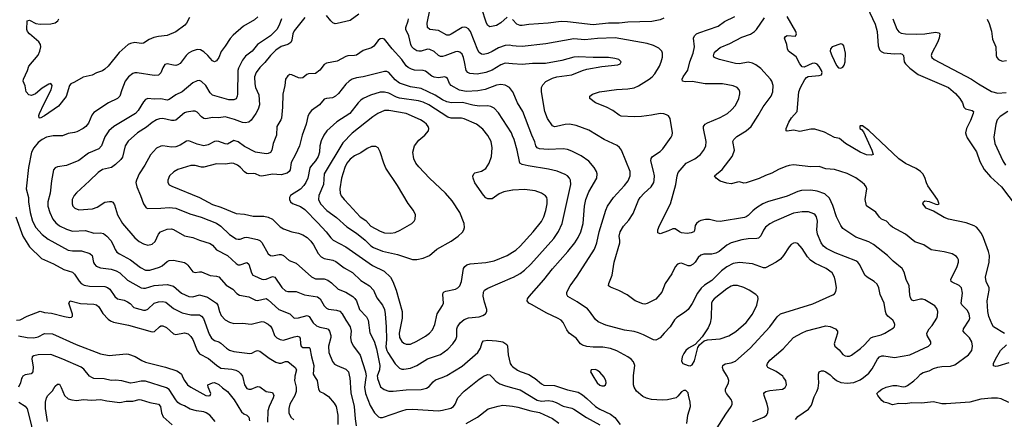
# Model space of a CAD drawing. Header units: inches. Extents: x 501419 to 657765, y 482282 to 547532.
# Tile 166 of 225: x 615420 to 624569, y 509611 to 513321. Entities that reach past the tile are written whole.
import ezdxf

# ---------------------------------------------------------------- set-up
doc = ezdxf.new("R2010")
doc.units = ezdxf.units.IN
doc.header["$MEASUREMENT"] = 0
for name, color, linetype in [('A6510', 7, 'Continuous'), ('A6511', 7, 'Continuous'), ('A6520', 7, 'Continuous'), ('A6521', 7, 'Continuous')]:
    doc.layers.add(name, color=color, linetype=linetype)

msp = doc.modelspace()

# ---------------------------------------------------------------- linework, layer by layer
at = {"layer": 'A6510', "color": 6}
for points, elevation in [([(615443.5, 510000), (615437.7, 509990), (615426.4, 509950), (615407.4, 509910)], 3300), ([(617235.8, 509590), (617185.2, 509650), (617152, 509672), (617130, 509680.8), (617062.6, 509690), (617004.3, 509704.3), (616950, 509734.6), (616910, 509751.1), (616890, 509765.3), (616870, 509791), (616810, 509887), (616784.1, 509904.1), (616590, 509964.5), (616550, 509965.3), (616490, 509950.8), (616450, 509946.7), (616370, 509969), (616310, 509974.1), (616270, 509970.6), (616204.9, 509984.9), (616110, 509989.3), (616090, 510000)], 3300), ([(616936.4, 510000), (616950.1, 509969.9), (616978.8, 509930), (617010, 509907.6), (617150, 509831.2), (617170, 509827.7), (617190, 509831.3), (617197.3, 509850), (617171.8, 509910), (617168.7, 509930), (617210, 509950.2), (617230, 509951.9), (617270, 509932.8), (617303.1, 509903.1), (617350, 509870), (617412.3, 509790), (617480.6, 509680.6), (617501.7, 509661.7), (617530, 509647.9), (617549.1, 509630), (617556.3, 509596.3)], 3400), ([(617491.9, 510000), (617509.5, 509929.5), (617530, 509897), (617550, 509888.9), (617570, 509890.5), (617630, 509914.6), (617650, 509912), (617709.3, 509869.3), (617770, 509858.7), (617781.3, 509830), (617776.6, 509810), (617738, 509730), (617726.7, 509690), (617723.9, 509583.9)], 3500), ([(617975.5, 510000), (617972.2, 509970), (617987.9, 509910), (617988.5, 509870), (617976.1, 509830), (617928.8, 509750), (617919.9, 509710), (617922.3, 509670), (617938.4, 509630), (617965.8, 509605.8)], 3600), ([(618165.3, 510000), (618183.2, 509970), (618197.1, 509890), (618210, 509870.1), (618250, 509851.1), (618290, 509823.4), (618340.7, 509760.7), (618359.4, 509730), (618375.7, 509650), (618376.6, 509563.4)], 3700), ([(618486.1, 510000), (618496.4, 509856.4), (618527.7, 509730), (618535.8, 509615.8), (618546.9, 509550)], 3800), ([(618637.1, 510000), (618623, 509910), (618633.6, 509850), (618677.4, 509737.4), (618716.5, 509670), (618753.3, 509633.3), (618770, 509627), (618790, 509627.4), (618970, 509690.4), (619010, 509700.3), (619070, 509703.5), (619310, 509690), (619350, 509694.6), (619425.4, 509714.6), (619450.7, 509730), (619465.3, 509750), (619491.7, 509810), (619550, 509872.1), (619690, 509984.6), (619714, 510000)], 3900), ([(618743.9, 510000), (618744.9, 509990), (618773.3, 509913.3), (618805.8, 509885.8), (618850, 509873.3), (618890, 509870.7), (619010, 509883.1), (619150, 509887.9), (619200.3, 509899.7), (619224.9, 509915.1), (619262.1, 509957.9), (619284.2, 509975.7), (619344.5, 510000)], 4000), ([(619811.9, 510000), (619845.1, 509965.1), (619880.5, 509940.5), (619924.1, 509924.1), (620000, 509903.1)], 3900), ([(615677.4, 509590), (615660.2, 509710), (615659.3, 509770), (615670, 509810), (615680.1, 509830), (615724.5, 509875.5), (615750, 509917.2), (615770, 509937.3), (615790, 509935.5), (615806.3, 509906.3), (615836.6, 509830), (615870, 509800.4), (615904.1, 509790), (615950, 509786.4), (616010, 509793), (616090, 509788.5), (616170, 509793.9), (616230, 509781.7), (616350, 509766.5), (616410, 509780.4), (616470, 509780.4), (616530, 509792.9), (616550, 509792.8), (616630, 509765.6), (616710, 509752.2), (616727.6, 509730), (616738, 509670), (616753, 509633), (616838.1, 509558.1)], 3200), ([(615410.3, 509770), (615470, 509731.3), (615488.6, 509708.6), (615528.5, 509550), (615530.4, 509529.6), (615520, 509450), (615529.3, 509370), (615527.6, 509350), (615515, 509325), (615494.3, 509305.7), (615390, 509233.8)], 3300), ([(619570, 509573), (619672.4, 509630), (619771.5, 509708.5), (619866, 509734), (619910, 509740.6), (619970, 509736.5), (620000, 509731.6)], 3800)]:
    msp.add_lwpolyline(points, dxfattribs=dict(at, elevation=elevation))
at = {"layer": 'A6511', "color": 6}
for points, elevation in [([(620000, 513079.4), (619970, 513083.9), (619930, 513081.3), (619870, 513061), (619810, 513024.7), (619770, 513008.3), (619730, 512998.2), (619710, 513001.4), (619690, 513015.7), (619677, 513037), (619610.4, 513210.4), (619590, 513237), (619570, 513249.7), (619550, 513252.7), (619530, 513247.7), (619430, 513185.4), (619410, 513178.1), (619390, 513177.4), (619310, 513221.4), (619231.3, 513231.4), (619210, 513247.7), (619205.8, 513290), (619229.6, 513410)], 3800), ([(619950, 513345.6), (619890, 513292.3), (619850, 513266.3), (619790, 513254.7), (619770, 513266.7), (619756.8, 513290), (619711.5, 513431.5)], 3700), ([(616997.4, 513342.6), (616971.2, 513290), (616954.8, 513270), (616870, 513209.7), (616790, 513175.4), (616710, 513166.1), (616665, 513155), (616623.5, 513136.5), (616570, 513101.9), (616550, 513098.6), (616488.8, 513108.8), (616450, 513101.2), (616427.1, 513090), (616343, 513017), (616240.4, 512890), (616210, 512860.4), (616190, 512847.6), (616133.5, 512826.5), (616094, 512806), (616010, 512788.5), (615930, 512740.3), (615895.2, 512724.8), (615882.6, 512710), (615851.4, 512608.6), (615781.1, 512518.9), (615650, 512427.3), (615610, 512407.6), (615600.5, 512410), (615596.7, 512430), (615603.4, 512450), (615643.1, 512536.9), (615712.6, 512670), (615722.6, 512710), (615710, 512729.6), (615690, 512722.5), (615630, 512686.5), (615568.2, 512631.8), (615530, 512616.1), (615504.1, 512624.1), (615480.6, 512650), (615470, 512707.3), (615451.6, 512750), (615455.2, 512770), (615491.3, 512848.7), (615504.4, 512890), (615590, 512991.1), (615607.5, 513030), (615615, 513070), (615612.5, 513090), (615596.7, 513116.7), (615510.3, 513190), (615493, 513210), (615485.2, 513230), (615489.9, 513310.1), (615510, 513316.5), (615570, 513286.2), (615610, 513278.2), (615710, 513282.6), (615750, 513293), (615773.3, 513310), (615784.2, 513330)], 3600), ([(617631.8, 513348.2), (617600.7, 513319.3), (617498.3, 513261.7), (617402.1, 513177.9), (617374.6, 513145.4), (617330, 513073.8), (617293.2, 513026.8), (617269.6, 512970.4), (617250, 512939.6), (617230, 512930.8), (617210, 512939.7), (617166.6, 512990), (617130, 513023.8), (617099.9, 513039.9), (617070, 513043.2), (617022.6, 513030), (616988.8, 513011.2), (616967.1, 512990), (616910, 512915.4), (616890, 512901.5), (616870, 512896.2), (616850, 512897.6), (616790, 512911.7), (616770, 512904.3), (616750, 512874.1), (616731.6, 512828.4), (616710, 512807), (616670, 512802.2), (616510, 512827.6), (616490, 512827.9), (616470, 512821.2), (616430, 512790.6), (616400.4, 512750), (616367.5, 512670), (616349.7, 512610), (616329.6, 512590), (616245.8, 512550), (616110, 512458.6), (616090, 512433.6), (616059.2, 512360.9), (616033, 512330), (616010, 512311.4), (615950, 512281.2), (615930, 512274.2), (615870, 512265.8), (615818.4, 512241.6), (615730, 512243.7), (615670, 512229.6), (615630, 512209.3), (615590, 512179.4), (615550, 512130.2), (615530, 512092), (615500.5, 511950), (615479.5, 511750), (615500.3, 511670), (615501, 511630), (615517.1, 511530), (615539.3, 511450), (615569.7, 511390), (615630, 511326.5), (615683.2, 511283.2), (615870, 511181.4), (615910, 511174.2), (615994.1, 511174.1), (616071, 511151), (616092.9, 511130), (616106.6, 511066.6), (616113.8, 511050), (616131.3, 511031.3), (616170, 511017.4), (616270, 511005.3), (616317.2, 510990), (616351.3, 510970), (616422.6, 510902.6), (616550, 510832.3), (616570, 510827.3), (616590, 510828.7), (616670, 510851.4), (616790, 510863.6), (616850, 510846.7), (616923.1, 510783.1), (616990, 510752.1), (617030, 510748.8), (617090, 510767.4), (617165.4, 510745.4), (617249.2, 510689.2), (617261, 510670), (617275, 510610), (617293.3, 510573.3), (617330, 510533.7), (617370, 510512.6), (617410, 510500.2), (617490, 510504.2), (617570, 510492.9), (617670, 510518), (617690, 510514.4), (617730, 510493.7), (617750, 510476.4), (617764.9, 510450), (617787, 510390), (617810, 510367.6), (617841.3, 510350), (617870, 510344.8), (617970, 510377.8), (618001.7, 510381.7), (618016.7, 510376.7), (618024.8, 510364.8), (618027.9, 510310), (618035.5, 510290), (618050, 510276.4), (618110, 510277.3), (618116.6, 510270), (618130.2, 510190), (618154.1, 510110), (618147.3, 510030), (618165.3, 510000)], 3700), ([(617853.5, 513330), (617830, 513269.6), (617807.8, 513230), (617750, 513172.3), (617630.2, 513089.8), (617580.3, 513030), (617517.5, 512982.5), (617490, 512943.8), (617452.5, 512870), (617446.8, 512850), (617443.3, 512630), (617440.8, 512610), (617430, 512586.9), (617410, 512576.3), (617362.2, 512577.8), (617210, 512621.1), (617190, 512640.7), (617149.2, 512710), (617110, 512746.6), (617090, 512755.6), (617070, 512754.5), (617030, 512734.8), (616930, 512652.3), (616870, 512623.8), (616810, 512579.4), (616790, 512575), (616730, 512585.2), (616670, 512584.5), (616610, 512589.9), (616590, 512579.9), (616570, 512557.1), (616521.9, 512478.1), (616497.4, 512450), (616296, 512330), (616249.4, 512290.6), (616210, 512232.4), (616179.7, 512150), (616156.5, 512123.5), (616059, 512081), (615970, 512012.1), (615853.5, 511966.5), (615770, 511956.2), (615750, 511946.1), (615734, 511926), (615714.7, 511825.3), (615702.3, 511710), (615682.5, 511630), (615681.6, 511590), (615700.4, 511530), (615728.8, 511470), (615754.5, 511434.5), (615790, 511406.6), (615855.1, 511375.1), (615910, 511357.1), (616030, 511362.6), (616110, 511339.1), (616170, 511342.3), (616197.1, 511337.1), (616230, 511311.8), (616265.9, 511270), (616289.3, 511230), (616306.1, 511186.1), (616323.2, 511163.2), (616346.6, 511146.6), (616450, 511092.4), (616541, 511021), (616590, 510996.8), (616630, 510996.2), (616718, 511022), (616744.2, 511035.8), (616790, 511075.2), (616810, 511085.8), (616850, 511087), (616950, 511065.6), (616970, 511055.3), (616982.6, 511042.6), (617030, 510980.3), (617050, 510973.5), (617090, 510980.4), (617110, 510978.5), (617190, 510946), (617250, 510939.5), (617270, 510932.6), (617337.5, 510857.5), (617399.4, 510819.4), (617438.4, 510778.4), (617462.2, 510762.2), (617550, 510748.9), (617610, 510716.5), (617630, 510714.8), (617710, 510732.7), (617730, 510721.1), (617829.3, 510630), (617929.7, 510590), (617970, 510550.3), (618010, 510552.3), (618090, 510575.4), (618110, 510564.2), (618147.3, 510507.3), (618178.6, 510478.6), (618210, 510464.6), (618270, 510455), (618287.2, 510447.2), (618299.2, 510430), (618310.4, 510390), (618310, 510370), (618288.7, 510290), (618292.7, 510230), (618326.4, 510146.4), (618343.9, 510123.9), (618368.6, 510108.6), (618450, 510075.8), (618474.8, 510050), (618485.7, 510005.7), (618486.1, 510000)], 3800), ([(618070, 513342.7), (617970, 513217.8), (617958.5, 513190), (617948.2, 513131.8), (617939.9, 513110), (617910, 513091), (617850, 513072.1), (617800.7, 513039.3), (617750, 512988.3), (617696.7, 512923.3), (617650, 512877.9), (617616.6, 512830), (617603.2, 512790), (617605.2, 512725.2), (617610, 512690), (617643.1, 512623.1), (617648.2, 512530), (617635.2, 512490), (617615.5, 512450), (617570, 512387.6), (617550.1, 512370), (617516.2, 512363.8), (617490, 512367.5), (617415.4, 512395.4), (617330, 512417.7), (617270, 512410), (617210, 512411.8), (617150, 512401), (617130, 512404.3), (617110, 512419), (617070, 512461.8), (617050, 512470.7), (617030, 512472.1), (616970, 512463.9), (616950, 512456.4), (616890, 512403), (616870, 512389.5), (616854.6, 512385.4), (616830, 512385.8), (616750, 512405.1), (616718.5, 512401.5), (616690, 512391.4), (616650, 512366.5), (616596.8, 512323.2), (616513.1, 512270), (616426.8, 512193.2), (616398.6, 512150), (616374.9, 512045.1), (616358.1, 512021.9), (616310, 511975.1), (616271.6, 511948.4), (616190, 511929.3), (616150, 511903.3), (616070, 511823.4), (615946.3, 511713.7), (615927.1, 511690), (615908.7, 511650), (615906.6, 511610), (615914.4, 511590), (615930.8, 511570), (615970, 511555.9), (616095.9, 511564.1), (616139.2, 511580.7), (616210, 511626.6), (616253.7, 511633.7), (616272.2, 511632.2), (616285.7, 511625.7), (616301.8, 511601.8), (616328.5, 511510), (616376.1, 511430), (616490, 511296.5), (616530, 511262.3), (616570, 511238.8), (616610, 511228), (616650, 511235.7), (616677.5, 511262.5), (616710.9, 511329.1), (616729, 511351), (616790, 511376.9), (616830, 511379.4), (616850, 511374.4), (616952.7, 511312.7), (617030, 511298.1), (617090, 511272.7), (617190, 511243.5), (617210, 511228.5), (617250, 511184.5), (617350, 511131.9), (617430, 511056.6), (617450, 511045.7), (617470, 511045.6), (617530, 511065.8), (617550, 511051.4), (617574, 510970), (617587.3, 510950), (617601.2, 510941.2), (617670, 510913), (617690, 510909.5), (617710, 510912.3), (617770, 510935.8), (617790, 510930.5), (617854.2, 510834.2), (617890, 510802.2), (617910, 510795.9), (617990, 510795.7), (618065, 510765), (618187.2, 510747.2), (618211.1, 510730), (618250, 510665), (618270, 510641.7), (618290, 510632.9), (618364.1, 510624.1), (618393.4, 510613.4), (618417.2, 510590), (618450, 510530.8), (618492, 510470), (618499.4, 510430), (618493.3, 510370), (618499.9, 510330), (618523.2, 510290), (618584.7, 510204.7), (618634.2, 510050), (618638.7, 510010), (618637.1, 510000)], 3900), ([(618570, 513372.7), (618490, 513313.7), (618370, 513284.4), (618350, 513283.2), (618330, 513291.4), (618310, 513309.4), (618270, 513361.1)], 3900), ([(620000, 512912.1), (619930, 512916.4), (619890, 512901), (619810, 512853.1), (619750, 512829.8), (619670, 512815.8), (619601.5, 512821.5), (619583, 512830), (619568.1, 512848.1), (619554.5, 512930), (619543.2, 512970), (619530, 513002.2), (619510, 513020.7), (619490, 513024.7), (619470, 513022.6), (619370, 512985.2), (619350, 512979.1), (619330, 512979.3), (619310, 512989.7), (619270, 513026), (619230, 513045.4), (619210, 513047.4), (619150, 513029.2), (619130, 513028.2), (619110, 513033.3), (619083.2, 513050), (619065.2, 513070), (619055.4, 513090), (619037.3, 513170), (619007.4, 513230), (619008.9, 513250), (619030.4, 513310), (619033.4, 513330)], 3900), ([(620000, 512653.7), (619970, 512690.3), (619930, 512713.1), (619890, 512718.7), (619850, 512712.4), (619745.8, 512674.2), (619678.3, 512661.7), (619570, 512655.3), (619507.6, 512667.6), (619429.3, 512709.3), (619413.8, 512730), (619394.2, 512774.2), (619383.8, 512783.8), (619369.3, 512789.3), (619310, 512781), (619270, 512785.9), (619250, 512796.1), (619190, 512844.3), (619170, 512850), (619090, 512852.9), (619061.1, 512861.1), (619030, 512876.8), (619010, 512892), (618971.3, 512951.3), (618880.6, 513050), (618810, 513139), (618790, 513147.3), (618770, 513142), (618750, 513126.4), (618710, 513076.3), (618690, 513060.1), (618610, 513035.1), (618550, 512992.6), (618530, 512987.2), (618470, 512985.6), (618450, 512979.4), (618370, 512934.5), (618270, 512917.9), (618250, 512904.8), (618208.3, 512851.7), (618170, 512820.1), (618102.5, 512817.5), (618087.9, 512812.1), (618050, 512780.1), (618030, 512776.7), (618010, 512781), (617950, 512809.1), (617930, 512810.8), (617910, 512801.1), (617890.4, 512769.6), (617884.9, 512710), (617865.5, 512630), (617861.6, 512510), (617852.1, 512407.9), (617847, 512390), (617808.7, 512330), (617805.2, 512250), (617774, 512170), (617762.1, 512110), (617750, 512087), (617730, 512077.2), (617710, 512075.9), (617610, 512090.8), (617510, 512144.7), (617450, 512186.2), (617410, 512200.1), (617350, 512166.2), (617330, 512167.3), (617270, 512189.5), (617250, 512192.4), (617230, 512188.8), (617170, 512159.4), (617130, 512151.1), (617070, 512164.5), (616990, 512195.4), (616970, 512191.9), (616910, 512155.1), (616870, 512141), (616830, 512138), (616751.2, 512148.8), (616730, 512147.1), (616690, 512129), (616634, 512066), (616583, 511970), (616529.5, 511890), (616503.7, 511830), (616500.4, 511810), (616507.9, 511770), (616543, 511690), (616570.7, 511610.7), (616593.8, 511573.8), (616610, 511568.4), (616730, 511570.2), (616810, 511578.2), (616870, 511569.5), (616999.7, 511519.7), (617106.7, 511486.7), (617250, 511430.2), (617290, 511404.6), (617370, 511325.7), (617430, 511287.8), (617450, 511282.2), (617470, 511283.1), (617510, 511299.1), (617530, 511300.5), (617630, 511281.4), (617650, 511271.4), (617670, 511251.6), (617727.8, 511147.8), (617750, 511130.7), (617770, 511128), (617830, 511140.8), (617850, 511139.9), (617870, 511131.1), (617924, 511084), (617990, 511059.6), (618132.2, 510932.2), (618170, 510916), (618250, 510913.9), (618283.7, 510903.7), (618318.1, 510878.1), (618378.9, 510818.9), (618450, 510791.8), (618514.7, 510750), (618533.1, 510733.1), (618548.4, 510710), (618578.4, 510630), (618641.2, 510561.2), (618657.7, 510530), (618674.5, 510414.5), (618714.6, 510334.6), (618734.5, 510265.5), (618767.3, 510110), (618763.6, 510070), (618742.8, 510010), (618743.9, 510000)], 4000), ([(620000, 512242.7), (619988.7, 512270), (619870, 512455), (619830, 512498.8), (619796.6, 512516.6), (619770, 512522), (619690, 512517.7), (619630, 512526.8), (619533.7, 512553.7), (619431.1, 512548.9), (619390, 512558.4), (619350, 512575.7), (619280.8, 512620.8), (619150, 512681.5), (619050, 512698.8), (618950, 512733.2), (618910, 512763.2), (618850, 512832.1), (618830, 512839.4), (618810, 512839), (618610, 512790), (618550, 512781.4), (618510, 512767.6), (618481.1, 512750), (618450, 512723.2), (618383, 512637), (618353.9, 512610), (618325, 512595), (618270, 512588.5), (618250, 512581.7), (618206.7, 512530), (618130, 512479.3), (618109.6, 512450.4), (618097.8, 512422.2), (618081.7, 512350), (618045.4, 512250), (618019.1, 512150), (617983.9, 512070), (617943.8, 511996.2), (617933.1, 511926.9), (617923.7, 511910), (617904.9, 511895.2), (617850, 511881.5), (617770, 511887.2), (617670, 511869.3), (617650, 511872.5), (617610, 511890.2), (617590, 511893), (617550, 511889.5), (617530, 511894), (617510, 511908.5), (617470.5, 511950), (617444.4, 511970), (617410, 511985.4), (617390, 511988.1), (617330, 511980.8), (617250, 511984.1), (617130, 511952), (617110, 511952.6), (617050, 511967.7), (617010, 511968.7), (616890, 511929.1), (616852.6, 511907.4), (616811.8, 511870), (616795.2, 511830), (616796.8, 511810), (616810, 511788.4), (616834.4, 511774.4), (617090, 511670.6), (617210, 511604.2), (617290, 511579.9), (617430, 511521.3), (617510, 511516.1), (617590, 511496.4), (617690, 511496.9), (617730, 511488.3), (617770, 511469.8), (617839.2, 511399.2), (617870, 511378.1), (617950, 511351.5), (618010, 511340.1), (618050, 511323.6), (618090, 511298.3), (618124.3, 511264.3), (618149.7, 511229.7), (618194.7, 511150), (618220.3, 511120.3), (618250, 511104.4), (618330, 511088.1), (618356.3, 511076.3), (618436, 511016), (618513.5, 510973.5), (618590, 510899.9), (618669.9, 510849.9), (618706.4, 510810), (618737.5, 510737.5), (618790.3, 510670.3), (618808.2, 510630), (618815.9, 510590), (618826.1, 510470), (618828.5, 510350), (618822.7, 510282.7), (618830, 510250.8), (618840, 510230), (618910, 510125.7), (618950, 510085.3), (618970, 510076.8), (618990, 510074.7), (619050, 510084.8), (619110, 510110.3), (619210, 510172.3), (619328.8, 510211.2), (619397.8, 510262.2), (619443.5, 510310), (619473.4, 510350), (619481.9, 510378.1), (619482.6, 510450), (619488.7, 510470), (619514.4, 510505.6), (619550, 510537.6), (619590, 510554.1), (619690, 510562.6), (619724.9, 510575.1), (619748.7, 510590), (619761.1, 510610), (619760.9, 510630), (619737.5, 510697.5), (619727.4, 510752.6), (619729, 510791), (619739.7, 510810), (619770, 510827.5), (620000, 510925.8)], 4100), ([(620000, 511737.8), (619918.4, 511721.6), (619875.4, 511704.6), (619810, 511658.9), (619770, 511658.5), (619750, 511668.5), (619730, 511690.7), (619650, 511806.9), (619633.1, 511850), (619631.2, 511868.8), (619638.8, 511890), (619650, 511898.6), (619710, 511915), (619750, 511940.5), (619783.7, 511990), (619804.6, 512050), (619811, 512130), (619799.4, 512190), (619770, 512245.9), (619723.7, 512303.7), (619665.9, 512350), (619550, 512400.2), (619525.5, 512405.5), (619430, 512406.5), (619397.3, 512417.3), (619220.8, 512530), (619170, 512554.9), (619126.2, 512566.2), (618950, 512591.3), (618921.2, 512601.2), (618850, 512638.4), (618810, 512647.2), (618770, 512648), (618678.9, 512621.1), (618612.9, 512590), (618590, 512574.3), (618564.9, 512550), (618488.5, 512451.5), (618365.9, 512374.1), (618275.4, 512290), (618246.1, 512250), (618222.1, 512197.8), (618209.9, 512150.1), (618204.6, 512090), (618193.3, 512050), (618169.5, 512010.5), (618131.3, 511968.7), (618115.4, 511944.6), (618096, 511850), (618078.4, 511810), (618059.3, 511780.7), (618030, 511748.4), (617937.2, 511690), (617925.7, 511670), (617925.5, 511650), (617936.9, 511630), (617955.6, 511615.6), (618030, 511587.5), (618070, 511558.7), (618190, 511435.7), (618267.7, 511350), (618310, 511295.8), (618333.8, 511273.8), (618450, 511213.5), (618699, 511039), (618805.4, 510985.4), (618864.9, 510930), (618887.8, 510890), (618917.6, 510810), (618975.3, 510610), (618974.6, 510550), (618945.3, 510410), (618948.4, 510370), (618970, 510333.1), (618990, 510316.5), (619010, 510307.6), (619050, 510308.7), (619110, 510335), (619190, 510381.8), (619229.3, 510410.7), (619257.3, 510442.7), (619279, 510490), (619300.6, 510590), (619350, 510665.8), (619358.1, 510690), (619350.4, 510769.6), (619355.6, 510784.4), (619365.4, 510794.6), (619379.6, 510800.4), (619470, 510819.1), (619490.2, 510829.8), (619509, 510850), (619524, 510890), (619545.1, 511010), (619554.9, 511030), (619575.1, 511044.9), (619606.3, 511053.7), (619750, 511065), (619830, 511081.7), (619950, 511130.5), (620000, 511161.7)], 4200), ([(615383.9, 511490), (615448.7, 511310), (615510, 511211.4), (615623, 511103), (615735.1, 511055.1), (615830, 511002.9), (615910, 510977.7), (615930, 510957.9), (615972.2, 510892.2), (615992.5, 510872.5), (616017.5, 510857.5), (616070, 510845.6), (616210, 510842.5), (616235.9, 510835.9), (616258.4, 510818.4), (616304.8, 510750), (616328.3, 510730), (616390, 510716.3), (616422.7, 510702.7), (616446.8, 510686.8), (616481.6, 510650), (616501.2, 510641.2), (616570, 510623.7), (616590, 510623.9), (616610, 510632.7), (616670, 510687.8), (616710, 510700.7), (616750, 510705.4), (616777.7, 510697.7), (616850, 510639.8), (616930, 510600.1), (617010, 510580.8), (617090, 510579.8), (617110, 510569.3), (617127.6, 510547.6), (617181.6, 510401.6), (617203.7, 510363.7), (617230, 510343.6), (617269.7, 510329.7), (617290, 510316.8), (617342.2, 510270), (617370, 510252.7), (617410, 510240.8), (617557.5, 510222.5), (617576, 510224), (617610, 510243.4), (617630, 510249.1), (617650, 510243.1), (617737.2, 510177.2), (617801, 510141), (617830, 510132.2), (617850, 510133.2), (617890, 510148.2), (617910, 510147.5), (617980.6, 510090), (617991.6, 510070), (617976.5, 510010), (617975.5, 510000)], 3600), ([(615390, 510530.6), (615424.4, 510535.6), (615490.5, 510569.5), (615610, 510615), (615650, 510602.9), (615714.7, 510594.7), (615835.6, 510564.4), (615884.5, 510555.5), (615901.7, 510558.3), (615911.7, 510568.3), (615912, 510588), (615877.8, 510690), (615887.9, 510712.1), (615984.6, 510684.7), (616110, 510679.2), (616133.4, 510673.4), (616155.4, 510655.4), (616191.8, 510591.8), (616241, 510541), (616263.8, 510523.8), (616292.1, 510512.1), (616430, 510483.6), (616650, 510424.2), (616673.3, 510426.7), (616717.5, 510470), (616730, 510476.9), (616750, 510479.2), (616784.3, 510464.3), (616850, 510405.5), (616870, 510397.9), (616950, 510413.3), (616985.6, 510405.6), (617010, 510380.5), (617027.7, 510350), (617067.5, 510250), (617090, 510217.7), (617175.3, 510175.3), (617250, 510112.1), (617290, 510086.8), (617390, 510077.3), (617427, 510067), (617453, 510053.1), (617473.6, 510033.6), (617489.4, 510010), (617491.9, 510000)], 3500), ([(615410, 510386.5), (615490, 510369.2), (615550, 510366.7), (615590, 510375.2), (615650, 510406.9), (615725.2, 510405.2), (615944.9, 510304.9), (616170, 510219.7), (616250, 510204.2), (616410, 510218.2), (616430, 510216), (616493.2, 510193.2), (616555.8, 510155.8), (616590, 510141.1), (616774.6, 510094.6), (616880.4, 510060.3), (616906.3, 510046.3), (616922.8, 510030), (616936.4, 510000)], 3400), ([(619344.5, 510000), (619390, 510018.3), (619530, 510103.8), (619675.9, 510230), (619702.5, 510270), (619717, 510323), (619730, 510338.8), (619770, 510346.3), (619850, 510340.2), (619910, 510328.4), (619946.1, 510306.1), (619953.8, 510290), (619957.7, 510210), (619976.7, 510130), (619990, 510109.8), (620000, 510101.7)], 4000), ([(616090, 510000), (616070, 510010.7), (616015.1, 510075.1), (615990, 510095.1), (615821.5, 510170), (615710, 510212.7), (615590, 510208.4), (615550, 510201.1), (615534.6, 510190), (615531.1, 510170), (615543.7, 510096.3), (615543.4, 510050), (615527.7, 510032.3), (615470, 510022.3), (615449.3, 510010), (615443.5, 510000)], 3300), ([(619714, 510000), (619730, 510010.3), (619770, 510027.1), (619790, 510023.1), (619811.9, 510000)], 3900)]:
    msp.add_lwpolyline(points, dxfattribs=dict(at, elevation=elevation))
for points, elevation in [([(618850, 512478.6), (618810, 512477.8), (618749.2, 512450.7), (618700.5, 512419.5), (618510, 512266), (618422.6, 512177.4), (618250.3, 511890), (618242, 511790), (618200, 511690), (618196.4, 511650), (618214.9, 511610), (618275.1, 511550), (618364.2, 511484.2), (618459.2, 511399.1), (618550, 511337.9), (618630, 511274.7), (618682.3, 511222.3), (618706.4, 511206.4), (618790, 511172.2), (618930, 511141.4), (619070, 511095.6), (619110, 511093.6), (619170, 511108.1), (619227.5, 511132.5), (619297.1, 511190), (619430, 511265.5), (619495.2, 511310), (619533.1, 511346.9), (619548.3, 511370), (619553.2, 511390), (619549.2, 511430), (619509, 511530), (619438.7, 511638.7), (619376.8, 511710), (619227, 511850), (619130, 511953.8), (619102, 511990), (619082.1, 512030), (619071.5, 512090), (619090, 512148.8), (619130, 512201.2), (619185.9, 512250), (619217.4, 512290), (619220.2, 512310), (619214.2, 512330), (619200.1, 512350), (619177.2, 512370), (619143.2, 512390), (619009.6, 512449.6)], 4300), ([(618730, 512145), (618690, 512142.6), (618650, 512124), (618590, 512085.2), (618530, 512058.4), (618490, 512025.7), (618459.9, 511990), (618440, 511950), (618411.2, 511850), (618394.8, 511750), (618396.9, 511710), (618406.2, 511686.2), (618433.5, 511650), (618482.7, 511602.7), (618584.2, 511490), (618635.1, 511455.1), (618683.7, 511403.7), (618770, 511356.3), (618810, 511342), (618870, 511337.8), (618910, 511345.6), (618954, 511366), (619064.5, 511430), (619083.9, 511450), (619094.6, 511470), (619098.1, 511510), (619078.7, 511550), (619030, 511615.6), (618930, 511780.4), (618822.6, 511942.6), (618802.1, 511990), (618770, 512095.5), (618751.2, 512131.2)], 4400)]:
    msp.add_lwpolyline(points, close=True, dxfattribs=dict(at, elevation=elevation))
at = {"layer": 'A6520', "color": 6}
for points, elevation in [([(620194, 510000), (620210, 509990), (620270, 509939.8), (620290, 509928.2), (620390, 509923.3), (620510, 509883.8), (620610, 509861.4), (620650, 509837.1), (620690, 509805.2), (620770, 509728.6), (620810, 509704.5), (620910, 509658.7), (620950, 509625.7), (621000.7, 509560.7)], 4000), ([(620754.2, 510000), (620785.8, 509950), (620810, 509928.3), (620830, 509920.9), (620850, 509920.4), (620864.5, 509930), (620870.7, 509950), (620866.4, 509970), (620850.3, 510000)], 4100), ([(621617.6, 509570), (621629.9, 509649.9), (621653.7, 509730), (621651.1, 509770), (621635.6, 509835.6), (621630, 509855.1), (621618.8, 509870), (621610, 509877.7), (621590, 509876.8), (621570, 509865), (621536.2, 509823.8), (621518.5, 509810), (621440.5, 509790), (621390, 509788.3), (621290, 509795.6), (621245.8, 509805.8), (621210, 509822.4), (621151.5, 509871.5), (621128.4, 509910), (621124.4, 509930), (621123.9, 510000)], 4000), ([(621901.6, 509530), (621980.7, 509659.3), (622031.7, 509730), (622039.2, 509750), (622039.9, 509770), (622030, 509795.4), (621987.4, 509850), (621977.2, 509870), (621977.5, 509890), (622007.7, 509950), (622009.9, 509970), (621999, 510000)], 3900), ([(622232.6, 509590), (622335.8, 509630), (622359.2, 509650), (622370.3, 509670), (622375.1, 509710), (622365.6, 509750), (622336.5, 509830), (622334.5, 509850), (622340.8, 509859.2), (622354.6, 509870), (622390, 509879.3), (622509.3, 509890.7), (622534.4, 509905.6), (622544.5, 509930), (622538.4, 509970), (622517.3, 510000)], 3800), ([(622627.7, 509610), (622650, 509636.1), (622750, 509704.3), (622779.1, 509740.9), (622801.1, 509818.9), (622828.4, 509870), (622839.3, 509900.7), (622845.2, 509950), (622844, 510000)], 3700), ([(622976.6, 510000), (623010, 509970), (623050, 509952.1), (623110, 509944.7), (623170, 509950.9), (623230, 509975.8), (623260.7, 510000)], 3700), ([(624610, 509765.3), (624541, 509801), (624507.5, 509807.5), (624450, 509807.2), (624350, 509797.3), (624250.4, 509769.6), (624030, 509753.2), (623990, 509755.5), (623910, 509772.9), (623800.7, 509759.3), (623710, 509761.9), (623650, 509755.5), (623590, 509757.7), (623530, 509743.4), (623490, 509761.7), (623450, 509771.1), (623430, 509783.7), (623393.9, 509830), (623384.2, 509850), (623402.2, 509870), (623432.5, 509890), (623470, 509909.5), (623534.4, 509925.6), (623570, 509925.7), (623630, 509912.5), (623650, 509914.6), (623670, 509923.8), (623730, 509967.5), (623761.7, 510000)], 3600), ([(620000, 509903.1), (620070, 509883.8), (620227, 509787), (620270, 509779.9), (620330, 509784.7), (620370, 509780), (620406.2, 509766.2), (620470, 509731.1), (620550, 509712.7), (620570, 509704.1), (620686.3, 509626.3), (620810, 509557.7)], 3900), ([(620000, 509731.6), (620050, 509723.4), (620170, 509689.1), (620250, 509672.5), (620370, 509618.4), (620430, 509575)], 3800)]:
    msp.add_lwpolyline(points, dxfattribs=dict(at, elevation=elevation))
at = {"layer": 'A6521', "color": 6}
for points, elevation in [([(623270, 513491), (623370, 513280.9), (623388.5, 513210), (623398.1, 513078.1), (623410, 513040.9), (623424.9, 513024.9), (623450, 513014.7), (623544.5, 513004.5), (623606.1, 513006.1), (623620.3, 513000.3), (623631.4, 512990), (623638.5, 512930), (623650.4, 512910), (623690, 512869.5), (623770, 512811), (624050.8, 512690.8), (624115.3, 512635.3), (624156.6, 512590), (624181.2, 512550), (624194.4, 512510), (624210, 512491.9), (624270, 512478), (624282.9, 512470), (624280.1, 512450), (624254.6, 512385.4), (624216.4, 512310), (624209.7, 512270), (624213.4, 512250), (624225.1, 512225.1), (624310, 512095.6), (624343, 512003), (624383.2, 511930), (624441, 511861), (624542, 511770), (624678.1, 511590)], 3500), ([(621404.1, 513335.9), (621370, 513320.1), (621295.3, 513304.7), (621070, 513298.2), (620990, 513290.2), (620889.8, 513290.2), (620750, 513274.2), (620510, 513301.8), (620450, 513302.9), (620330, 513288.8), (620150, 513277.8), (620090, 513266.7), (620070, 513267.8), (620040.7, 513280.7), (620000, 513324.4)], 3700), ([(623260.7, 510000), (623310, 510038.9), (623340.9, 510079.1), (623390, 510168.5), (623410.5, 510190), (623430, 510198.7), (623450, 510201.1), (623550, 510183.5), (623690, 510209.4), (623864.8, 510290), (623887.2, 510310), (623885.2, 510330), (623852.8, 510390), (623850.6, 510410), (623870, 510449.6), (623897.5, 510482.5), (623941.4, 510550), (623948.7, 510570), (623951.6, 510610), (623940.9, 510640.9), (623923.6, 510663.6), (623830, 510720.6), (623810, 510727), (623790, 510726.8), (623730, 510709.9), (623710, 510716.2), (623697.4, 510737.4), (623690, 510766.9), (623684.4, 510850), (623657.8, 510910), (623637.9, 510977.9), (623618.8, 511010), (623537.4, 511077.4), (623484, 511130), (623355.2, 511235.2), (623310, 511257.9), (623190, 511301.3), (623070, 511383.6), (623050, 511410), (623011.1, 511491.1), (622976.9, 511596.9), (622943.4, 511663.4), (622902.6, 511702.6), (622830.1, 511730.1), (622770, 511739.6), (622685, 511735), (622650, 511725.1), (622550, 511681.3), (622369.9, 511629.9), (622325.2, 511610), (622265.9, 511574.1), (622232.3, 511547.7), (622190, 511502.4), (622170, 511489.5), (622154.6, 511485.4), (621930, 511448.3), (621890.9, 511450.9), (621830, 511466.6), (621794.1, 511465.9), (621750, 511456.4), (621730, 511447.6), (621707.6, 511430), (621696.8, 511410), (621690, 511362.6), (621682.7, 511350), (621659, 511341), (621622.9, 511337.1), (621570, 511342.9), (621550, 511350.9), (621510, 511380.4), (621490, 511380.3), (621450, 511359.1), (621370, 511331.7), (621350, 511341.1), (621348.6, 511370), (621364.3, 511410), (621468.1, 511611.9), (621516.5, 511790), (621528.5, 511871.5), (621538.8, 511901.2), (621611.5, 511988.5), (621692, 512030), (621746.1, 512070), (621774, 512106), (621794.2, 512145.8), (621800.3, 512190), (621772.9, 512310), (621774.1, 512330), (621779.9, 512340.1), (621788.8, 512351.2), (621810, 512364.1), (621930, 512413.2), (621996.3, 512450), (622034.9, 512485.1), (622070, 512525.7), (622102.7, 512590), (622111.7, 512631.7), (622111.8, 512650), (622105.2, 512670), (622086.4, 512690), (622050, 512705.6), (621950, 512725.8), (621790, 512725.6), (621670, 512747), (621602.8, 512742.8), (621578.4, 512750), (621575.2, 512770), (621584.2, 512790), (621628.2, 512851.8), (621647.2, 512930), (621678.3, 513010), (621689, 513070), (621682.5, 513150), (621689, 513171), (621708.8, 513190), (621730, 513199.5), (621910, 513259.7), (621970, 513305.4), (622065.6, 513350)], 3700), ([(623761.7, 510000), (623790, 510029), (623814.1, 510045.9), (623870, 510061.1), (623910, 510081.5), (623950, 510094.6), (623990, 510102.1), (624070, 510103.8), (624110, 510116.9), (624237, 510210), (624267.4, 510250), (624274.6, 510290), (624267.2, 510330), (624245.8, 510365.8), (624201.2, 510410), (624188.4, 510430), (624189.6, 510450), (624243.7, 510530), (624249.4, 510550.6), (624243.8, 510590), (624223.4, 510623.4), (624174.2, 510674.2), (624169.7, 510690), (624182.1, 510782), (624170.5, 510830), (624150, 510852.2), (624083.7, 510883.7), (624076.4, 510890), (624072.1, 510910), (624130.5, 511030), (624142.4, 511070), (624142.5, 511090), (624135.2, 511110), (624123.6, 511123.6), (624086.2, 511146.2), (624010, 511167.1), (623890, 511185.5), (623820.2, 511230), (623738.4, 511258.4), (623650.8, 511330), (623530, 511395.3), (623510.4, 511410), (623474.1, 511450), (623429.4, 511470), (623410, 511486.4), (623374.6, 511534.6), (623290, 511591.4), (623276, 511650), (623290.8, 511750), (623284.1, 511770), (623270, 511789.9), (623249.5, 511810), (623190, 511851.6), (623110, 511893.4), (622990, 511930.2), (622910, 511937.4), (622850, 511957.1), (622770, 511954.3), (622610, 511972.6), (622570, 511968.5), (622540.6, 511959.4), (622470, 511929.9), (622410, 511896.1), (622350, 511875.2), (622290, 511846.8), (622170, 511805.5), (622150, 511804.7), (622110, 511814.7), (622090, 511813.9), (622030, 511797.6), (621990, 511801.7), (621930, 511823.1), (621890.4, 511850), (621874.9, 511870), (621948.8, 511931.2), (622039.8, 512050), (622057.4, 512090), (622061, 512110), (622046.9, 512190), (622056, 512210), (622084.7, 512235.3), (622170, 512288.4), (622217, 512330), (622283, 512430), (622328.1, 512511.9), (622403.1, 512610), (622419.2, 512650), (622420.6, 512710), (622409.2, 512749.2), (622397.7, 512770), (622308.2, 512868.2), (622261.4, 512901.4), (622230, 512917.4), (622190, 512925.4), (622110, 512910.9), (622070, 512913.5), (621924.1, 512950), (621874, 512970), (621866.5, 512986.5), (621873.1, 513010), (621888, 513030), (621930, 513061.9), (622019.8, 513100.2), (622130, 513158.8), (622210, 513188.2), (622249.2, 513210), (622267.6, 513230), (622341.1, 513338.9)], 3600), ([(624570, 510408.7), (624469.6, 510470), (624455.9, 510490), (624425.8, 510565.8), (624417.3, 510610), (624411, 510710), (624429.4, 510810), (624429.1, 510830), (624399.7, 510890), (624393.7, 510930), (624428.4, 511070), (624431.1, 511131.1), (624422.8, 511170), (624376.6, 511296.6), (624356.5, 511336.5), (624330, 511372.4), (624310, 511393.5), (624290, 511406.2), (624215.1, 511435.1), (624051.6, 511468.4), (624010, 511483.4), (623910, 511542.4), (623843.1, 511570), (623811.5, 511610), (623819.5, 511630), (623830, 511640.5), (623870, 511633.8), (623931.7, 511608.3), (623950, 511604.4), (623964, 511610), (623949.7, 511650), (623858.5, 511778.5), (623845.2, 511805.2), (623830, 511856.5), (623811, 511890), (623790, 511911.3), (623750, 511939.9), (623650, 511985), (623587.9, 512027.9), (623310, 512291.2), (623250, 512334.3), (623230, 512337), (623226.5, 512333.5), (623226.7, 512310), (623241.1, 512301.1), (623259.4, 512279.4), (623338.6, 512110), (623350.3, 512070), (623336.1, 512063.9), (623290, 512067.2), (623230, 512091.2), (623093.2, 512170), (623037.3, 512217.3), (622990, 512227.2), (622897.8, 512277.8), (622810, 512304.3), (622770, 512305.4), (622670, 512282.2), (622610, 512294.3), (622550, 512285.8), (622540.7, 512290), (622541.5, 512310), (622566.2, 512370), (622593.1, 512410), (622645.2, 512470), (622661.2, 512650), (622675.3, 512690), (622715.5, 512764.5), (622730, 512783), (622747.6, 512792.4), (622850, 512803.1), (622870, 512809.7), (622875.7, 512830), (622870.7, 512850), (622850, 512885), (622830, 512908), (622810, 512918.1), (622784.5, 512915.5), (622710, 512879.8), (622690, 512884.5), (622670, 512911.7), (622635.5, 512975.5), (622565, 513030), (622553.1, 513050), (622547.6, 513090), (622527.2, 513150), (622535.9, 513164.1), (622550, 513173.3), (622630, 513169.6), (622639.3, 513190), (622632.9, 513210), (622551.7, 513350)], 3500), ([(623533.9, 513330), (623570, 513232.5), (623588.7, 513208.7), (623610, 513197.4), (623650, 513189.6), (623750, 513186.2), (623830, 513189.2), (623930, 513205.9), (623959.8, 513199.8), (623970.1, 513190), (623962.8, 513150), (623946.9, 513110), (623894.6, 513010), (623890.1, 512990), (623895.8, 512970), (623916.4, 512950), (624263.8, 512770), (624330, 512724.6), (624450, 512654.2), (624510, 512638.1), (624585.9, 512645.9)], 3600), ([(624410, 513325.9), (624430, 513286.2), (624450, 513214.6), (624459.5, 513139.5), (624491.5, 513068.5), (624495, 512990), (624501.2, 512970), (624516.5, 512950), (624550, 512935.1), (624590, 512943.3)], 3700), ([(622517.3, 510000), (622510.3, 510010), (622450, 510054.8), (622372.3, 510092.3), (622363.5, 510110), (622367.9, 510130), (622390, 510159), (622514.3, 510265.7), (622610, 510368.9), (622690, 510413.7), (622730, 510430.9), (622910, 510477.1), (622950, 510471.3), (623001.6, 510450), (623018.5, 510430), (623018.2, 510410), (622988.4, 510310), (622993.3, 510290), (623034.4, 510254.4), (623070, 510213.7), (623090, 510201.4), (623110, 510196.4), (623130, 510198.2), (623150, 510207.4), (623232.6, 510267.4), (623270, 510300.5), (623330, 510366.4), (623350, 510377), (623425.2, 510394.8), (623459.7, 510410), (623539.4, 510460.6), (623548.1, 510470), (623552.6, 510490), (623546.7, 510510), (623533.7, 510530), (623488.4, 510568.4), (623470.9, 510590.9), (623464, 510610), (623454.2, 510690), (623416.8, 510770), (623404.6, 510830), (623386.3, 510866.3), (623359.2, 510890), (623294.6, 510930), (623273.8, 510950), (623226.2, 511046.2), (623208.6, 511068.6), (623190, 511083.4), (622996.3, 511156.3), (622917.1, 511197.1), (622890, 511216.8), (622867.8, 511250), (622832.6, 511330), (622827, 511370), (622831.8, 511451.8), (622825, 511490), (622811.8, 511510), (622799.2, 511519.2), (622750, 511537.1), (622690, 511537.5), (622610, 511523.4), (622431.6, 511448.4), (622390, 511426.7), (622350, 511394.4), (622330, 511366.9), (622305.6, 511314.4), (622286.2, 511293.8), (622270, 511288.8), (622190, 511285.8), (622130, 511277.9), (622030.1, 511250), (621991.8, 511228.2), (621919, 511170), (621890, 511152.5), (621850, 511145.4), (621776.7, 511143.3), (621750, 511135), (621725.6, 511114.4), (621696.8, 511070), (621678, 511050), (621650, 511036), (621630, 511035.8), (621570, 511059), (621550, 511057.6), (621533.7, 511050), (621510, 511026.8), (621479.6, 510960.4), (621419.1, 510870), (621386.3, 510790), (621330, 510725), (621250, 510686.6), (621230, 510679.6), (621210, 510681.9), (621137.6, 510710), (621065.5, 510765.5), (620986.4, 510806.4), (620910, 510837.4), (620892.6, 510850), (620893.6, 510870), (620924.6, 510950), (620944.7, 511070), (620996.2, 511250), (620997.7, 511270), (620991, 511310), (621000.1, 511350), (621030, 511404.1), (621080.8, 511459.2), (621119.7, 511520.3), (621170, 511646), (621184.1, 511670), (621221.2, 511710), (621287.8, 511770), (621311.2, 511808.8), (621316.6, 511830), (621317.2, 511870), (621310, 511915.1), (621284, 512010), (621287.5, 512032.5), (621299.1, 512050), (621370, 512097.3), (621396.9, 512123.1), (621472.2, 512230), (621482.8, 512250), (621484.6, 512270), (621464.6, 512404.6), (621448.4, 512428.4), (621430, 512439.2), (621406.8, 512446.8), (621370, 512449.6), (621290, 512433.2), (621198.9, 512421.1), (621130, 512419.3), (621010, 512425.2), (620990, 512433.8), (620930, 512476.6), (620872.2, 512510), (620770.5, 512550), (620716.5, 512590), (620718.7, 512610), (620743.9, 512630), (620808.1, 512651.9), (620967.1, 512672.9), (621070, 512678.5), (621130, 512689.2), (621170, 512706.3), (621270.3, 512770), (621296.9, 512790), (621321.8, 512818.2), (621365.6, 512890), (621381.8, 512930), (621391.7, 512971.7), (621393.2, 513010), (621385.7, 513030), (621358.2, 513058.2), (621310, 513082.1), (621250, 513099.3), (620952.2, 513152.2), (620790, 513147.6), (620670, 513133), (620570, 513142.7), (620310, 513096.6), (620090, 513073.4), (620034.2, 513074.2), (620000, 513079.4)], 3800), ([(621999, 510000), (621995.4, 510010), (621956.6, 510070), (621949.1, 510090), (621954.5, 510110), (621975.8, 510124.2), (622030, 510134.2), (622070, 510149.8), (622207.5, 510270), (622391.9, 510468.1), (622459.2, 510560.8), (622490, 510588.7), (622790, 510681.7), (622974.8, 510765.2), (622990, 510777), (623003.2, 510796.8), (623008.9, 510830), (623001.8, 510890), (622992.6, 510930), (622970.2, 510970), (622913.9, 511010), (622810, 511060.1), (622767.8, 511087.8), (622738.9, 511118.9), (622690, 511195.1), (622650, 511242.3), (622630, 511250.3), (622610, 511246.7), (622590, 511233.8), (622569.4, 511210.6), (622518.7, 511130), (622490, 511097.4), (622450, 511069.4), (622350, 511018.4), (622330, 511018.1), (622230, 511054.7), (622110, 511067.5), (622050, 511058.2), (621990, 511025.6), (621941.7, 510990), (621850, 510900.9), (621783.3, 510856.7), (621751.8, 510828.2), (621718.4, 510781.6), (621670, 510685.1), (621630.7, 510629.3), (621598.8, 510601.2), (621524.8, 510555.2), (621505.7, 510534.3), (621462.8, 510470), (621410, 510408.9), (621370, 510368.5), (621330, 510346.1), (621310, 510347.4), (621216, 510396), (621170, 510414.7), (621130, 510425.6), (621038.8, 510438.8), (620866.1, 510486.1), (620796.3, 510516.3), (620770, 510537.5), (620715.3, 510615.3), (620695.7, 510635.7), (620599.9, 510699.9), (620514.4, 510750), (620502.9, 510770), (620504.4, 510790), (620535, 510850), (620601.2, 510938.8), (620761, 511190), (620781.9, 511250), (620803.8, 511350), (620866.4, 511553.6), (620881.8, 511590), (620938.3, 511670), (621039.8, 511780.2), (621074.2, 511825.9), (621092.6, 511870), (621092.2, 511910), (621010.9, 512110.9), (620994.7, 512134.7), (620972.1, 512152.1), (620849.9, 512210), (620710, 512294.6), (620590, 512339.2), (620530, 512350.5), (620490, 512346.7), (620408.1, 512328.1), (620390, 512326.5), (620370, 512334), (620325, 512405), (620299.7, 512470), (620267.4, 512650), (620268.3, 512690), (620282.4, 512717.6), (620310, 512746.6), (620370, 512778.6), (620410, 512789.1), (620549.3, 512809.3), (620650, 512849.8), (620690, 512860.7), (620830, 512886.5), (620977.8, 512902.2), (621001.1, 512910), (621009.8, 512930), (620986.4, 512950), (620950, 512961.8), (620890, 512969.5), (620749.8, 512970.2), (620610, 512977), (620570, 512971.7), (620457.7, 512942.3), (620304.7, 512915.3), (620185.5, 512914.4), (620090, 512906.5), (620000, 512912.1)], 3900), ([(621123.9, 510000), (621123.8, 510016.2), (621137.4, 510110), (621124.5, 510144.5), (621100.4, 510170), (621070.7, 510190.7), (620970, 510244.9), (620910, 510267.7), (620839.3, 510279.3), (620750, 510280.8), (620690, 510287.1), (620650, 510297.7), (620632.3, 510312.3), (620590, 510365.3), (620526.7, 510410), (620502.7, 510442.7), (620468.9, 510508.9), (620449.9, 510530), (620418.4, 510550), (620316.7, 510596.7), (620175.8, 510675.8), (620152.4, 510690), (620136, 510710), (620139, 510730), (620154.8, 510750), (620290, 510905.5), (620370, 511007.1), (620512.4, 511167.6), (620579.2, 511250), (620610, 511297.5), (620632.9, 511350), (620655, 511430), (620669.6, 511590), (620681.2, 511650), (620710, 511722.6), (620782.2, 511850), (620785.6, 511890), (620780.1, 511910), (620757.8, 511950), (620707.4, 512007.4), (620637.7, 512057.7), (620550, 512101.1), (620510, 512115.3), (620470, 512122.2), (620330, 512116.7), (620250, 512122.1), (620228.4, 512130), (620216.6, 512150), (620207.6, 512187.6), (620178.1, 512250), (620094, 512470), (620046.8, 512550), (620003, 512650), (620000, 512653.7)], 4000), ([(624603.2, 512470), (624530, 512421.6), (624501.8, 512390), (624489.1, 512350.9), (624470.4, 512230), (624481, 512170), (624555.1, 512010), (624581.2, 511970)], 3600), ([(620000, 510925.8), (620010, 510930), (620070, 510964.7), (620110, 510995.7), (620170, 511052.2), (620384.7, 511290), (620426.6, 511353.4), (620462.2, 511430), (620539.7, 511790), (620537.7, 511830), (620528.8, 511848.8), (620510.1, 511870.1), (620490, 511884.2), (620414.9, 511914.9), (620333, 511933), (620143.5, 511963.5), (620090, 511975.7), (620067.6, 511987.6), (620043.6, 512110), (620013.5, 512210), (620000, 512242.7)], 4100), ([(620000, 511161.7), (620030, 511180.4), (620070, 511217.2), (620192.7, 511350), (620270, 511446.8), (620290.9, 511490), (620310, 511550), (620321.8, 511610), (620322.4, 511650), (620317, 511670), (620306.1, 511686.1), (620269.7, 511709.7), (620210, 511730.7), (620110, 511745.4), (620001.8, 511738.2), (620000, 511737.8)], 4200), ([(624610, 510134.4), (624510, 510102.4), (624490, 510099.8), (624470, 510105.6), (624469.8, 510129.8), (624487, 510170), (624534.5, 510250), (624590, 510301.3)], 3500), ([(620000, 510101.7), (620045.3, 510065.3), (620070, 510052.9), (620150, 510027.3), (620194, 510000)], 4000), ([(620850.3, 510000), (620850, 510000.5), (620810, 510047.5), (620790, 510062.5), (620770, 510071.7), (620730.2, 510069.8), (620722.5, 510050), (620754.2, 510000)], 4100), ([(622844, 510000), (622843.3, 510030), (622850, 510052), (622870, 510061.5), (622890, 510059.2), (622910, 510050.6), (622950, 510023.9), (622976.6, 510000)], 3700)]:
    msp.add_lwpolyline(points, dxfattribs=dict(at, elevation=elevation))
for points, elevation in [([(623050, 513097.8), (622970, 513069.9), (622955.1, 513050), (622952.4, 513030), (622965.4, 512990), (623010, 512895.3), (623030, 512874.4), (623050, 512870.6), (623070, 512880.8), (623082.5, 512897.4), (623091.6, 512928.4), (623092.5, 513010), (623077.2, 513077.2), (623070, 513091.5)], 3500), ([(622090, 510852.6), (622050, 510852.3), (622030, 510846), (621990, 510823.1), (621871.9, 510728.1), (621857.3, 510710), (621849.2, 510690), (621846.3, 510553.7), (621836.4, 510503.6), (621818.7, 510461.3), (621762.2, 510377.8), (621695.4, 510304.6), (621634.2, 510270), (621611, 510250), (621590, 510220.4), (621576, 510190), (621569.2, 510150), (621581.6, 510130), (621630, 510110.3), (621650, 510107.2), (621670, 510117.4), (621690, 510154.3), (621721.6, 510278.4), (621737.6, 510302.4), (621758.8, 510321.2), (621781.7, 510338.3), (621810.3, 510349.7), (621930, 510358.5), (622010, 510385.7), (622074.9, 510425.1), (622170, 510507.9), (622230, 510585.5), (622270, 510670), (622283, 510730), (622278.3, 510750), (622261.7, 510770), (622198.8, 510810), (622150, 510834.4)], 4000)]:
    msp.add_lwpolyline(points, close=True, dxfattribs=dict(at, elevation=elevation))

doc.saveas('drawing.dxf')
